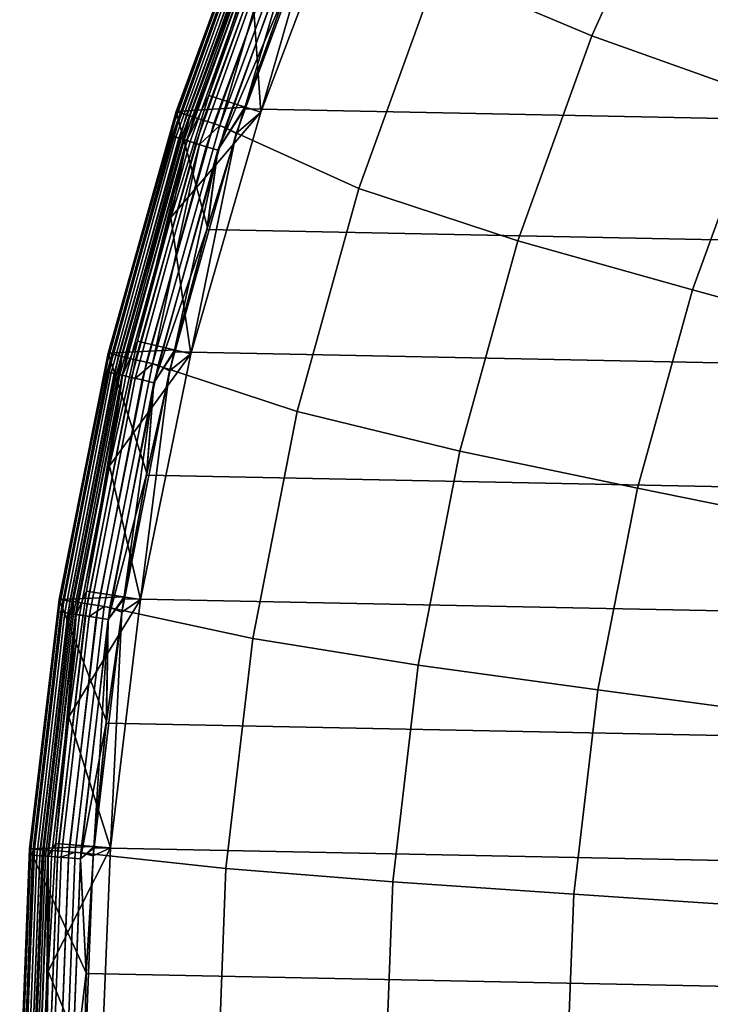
# Model space of a CAD drawing. Header units: metres. Extents: x -25 to 167, y -25 to 25.
# Tile 11 of 135: x -25 to -19.6, y 0.75 to 8.44. Entities that reach past the tile are written whole.
import ezdxf

# ---------------------------------------------------------------- set-up
doc = ezdxf.new("R2010")
doc.units = ezdxf.units.M
doc.layers.add('solid_12_061_372_XXX', color=7, linetype='CONTINUOUS')

msp = doc.modelspace()

# ---------------------------------------------------------------- linework, layer by layer
at = {"layer": 'solid_12_061_372_XXX'}
for points in [[(-20.988491, 10.473876, 115.189415), (-21.733274, 8.82517, 115.189415), (-20.526505, 8.316357, 116.787193), (-19.826075, 9.870457, 116.787193)], [(-20.526505, 8.316357, 116.787193), (-19.188953, 7.840837, 118.289413), (-18.523539, 9.30447, 118.289413), (-19.826075, 9.870457, 116.787193)], [(-23.776413, 7.725423, 99), (-23.096989, 9.567084, 99), (-23.096992, 9.567077), (-23.776447, 7.725317)], [(-22.908369, 8.68611), (-23.238873, 7.759125), (-23.776447, 7.725317), (-23.096992, 9.567077)], [(-23.096989, 9.567086, -99.5), (-23.776413, 7.725425, -99.5), (-23.776413, 7.725425, -0.5), (-23.096989, 9.567086, -0.5)], [(-23.178757, 9.341878, -0.403033), (-23.096989, 9.567086, -0.5), (-23.776413, 7.725425, -0.5)], [(-23.17865, 9.341835, -99.597542), (-23.776413, 7.725425, -99.5), (-23.096989, 9.567086, -99.5)], [(-23.767385, 7.722491, 99.09697), (-23.088219, 9.563453, 99.09697), (-23.096989, 9.567084, 99), (-23.776413, 7.725423, 99)], [(-23.095371, 9.56639, 100.201744), (-23.774746, 7.724858, 100.201744), (-23.670956, 7.691155, 112.706161), (-22.994547, 9.524643, 112.706161)], [(-23.179958, 9.342362, 100.149643), (-23.774746, 7.724858, 100.201744), (-23.095371, 9.56639, 100.201744)], [(-23.088219, 9.563453, 99.09697), (-23.767385, 7.722491, 99.09697), (-23.740395, 7.713722, 99.190887), (-23.061998, 9.552592, 99.190887)], [(-23.061998, 9.552592, 99.190887), (-23.740395, 7.713722, 99.190887), (-23.69648, 7.699453, 99.277458), (-23.019339, 9.534923, 99.277458)], [(-22.420433, 9.550691, 100), (-23.115332, 7.719113, 100), (-23.188396, 8.78915, 100)], [(-23.115332, 7.719113, 100), (-22.420433, 9.550691, 100), (-22.420496, 9.550552, 99.5), (-23.115343, 7.719089, 99.5)], [(-23.115343, 7.719089, 99.5), (-22.420496, 9.550552, 99.5), (-22.641752, 9.359539, 99.5)], [(-22.544508, 9.590543, -100), (22.91305, 8.673883, -100), (23.243122, 7.746321, -100), (-22.91305, 8.673883, -100)], [(-23.019339, 9.534923, 99.277458), (-23.69648, 7.699453, 99.277458), (-23.637331, 7.680235, 99.353348), (-22.961882, 9.511123, 99.353348)], [(-23.068775, 9.297551, 112.919861), (-22.994547, 9.524643, 112.706161), (-23.670956, 7.691155, 112.706161)], [(-22.961882, 9.511123, 99.353348), (-23.637331, 7.680235, 99.353348), (-23.565229, 7.656807, 99.415627), (-22.89184, 9.48211, 99.415627)], [(-22.89184, 9.48211, 99.415627), (-23.565229, 7.656807, 99.415627), (-23.482948, 7.630072, 99.461899), (-22.811909, 9.449002, 99.461899)], [(-22.811909, 9.449002, 99.461899), (-23.482948, 7.630072, 99.461899), (-23.393656, 7.601059, 99.490395), (-22.725168, 9.413073, 99.490395)], [(-22.766394, 9.430139, 113.5177), (-23.436092, 7.614843, 113.5177), (-22.34878, 7.123967, 115.189415), (-21.733274, 8.82517, 115.189415)], [(-22.953003, 9.250892, 113.330261), (-23.436092, 7.614843, 113.5177), (-22.766394, 9.430139, 113.5177)], [(-22.725168, 9.413073, 99.490395), (-23.393656, 7.601059, 99.490395), (-23.306927, 7.552295, 99.5), (-22.641752, 9.359539, 99.5)], [(-23.179958, 9.342362, 100.149643), (-23.827095, 7.540542, 100.149643), (-23.774746, 7.724858, 100.201744)], [(-23.161596, 9.334962, 100.100967), (-23.80822, 7.534568, 100.100967), (-23.827095, 7.540542, 100.149643), (-23.179958, 9.342362, 100.149643)], [(-23.178757, 9.341878, -0.403033), (-23.776413, 7.725425, -0.5), (-23.825859, 7.540151, -0.403033)], [(-23.178757, 9.341878, -0.403033), (-23.825859, 7.540151, -0.403033), (-23.798801, 7.531588, -0.309112), (-23.152433, 9.331269, -0.309112)], [(-23.17865, 9.341835, -99.597542), (-23.82575, 7.540116, -99.597542), (-23.776413, 7.725425, -99.5)], [(-23.152225, 9.331185, -99.691429), (-23.798588, 7.53152, -99.691429), (-23.82575, 7.540116, -99.597542), (-23.17865, 9.341835, -99.597542)], [(-23.132107, 9.323076, 100.05912), (-23.777906, 7.524975, 100.05912), (-23.80822, 7.534568, 100.100967), (-23.161596, 9.334962, 100.100967)], [(-23.152433, 9.331269, -0.309112), (-23.798801, 7.531588, -0.309112), (-23.75478, 7.517656, -0.222541), (-23.109608, 9.314009, -0.222541)], [(-23.109304, 9.313887, -99.777946), (-23.754467, 7.517558, -99.777946), (-23.798588, 7.53152, -99.691429), (-23.152225, 9.331185, -99.691429)], [(-23.093525, 9.307527, 100.027008), (-23.738249, 7.512424, 100.027008), (-23.777906, 7.524975, 100.05912), (-23.132107, 9.323076, 100.05912)], [(-23.109608, 9.314009, -0.222541), (-23.75478, 7.517656, -0.222541), (-23.695486, 7.498892, -0.146655), (-23.051926, 9.29076, -0.146655)], [(-23.051538, 9.290605, -99.85376), (-23.695089, 7.498766, -99.85376), (-23.754467, 7.517558, -99.777946), (-23.109304, 9.313887, -99.777946)], [(-23.115343, 7.719089, 99.5), (-22.641752, 9.359539, 99.5), (-23.306927, 7.552295, 99.5)], [(-23.048517, 9.289388, 100.006836), (-23.691984, 7.497784, 100.006836), (-23.738249, 7.512424, 100.027008), (-23.093525, 9.307527, 100.027008)], [(-23.068775, 9.297551, 112.919861), (-23.670956, 7.691155, 112.706161), (-23.712807, 7.504373, 112.919861)], [(-23.068775, 9.297551, 112.919861), (-23.712807, 7.504373, 112.919861), (-23.667364, 7.489992, 113.129547), (-23.024567, 9.279734, 113.129547)], [(-23.051926, 9.29076, -0.146655), (-23.695486, 7.498892, -0.146655), (-23.623207, 7.476017, -0.084374), (-22.981607, 9.26242, -0.084374)], [(-22.981153, 9.262237, -99.915955), (-23.62274, 7.47587, -99.915955), (-23.695089, 7.498766, -99.85376), (-23.051538, 9.290605, -99.85376)], [(-23.048517, 9.289388, 100.006836), (-23.522385, 7.851284, 100), (-23.691984, 7.497784, 100.006836)], [(-23.024567, 9.279734, 113.129547), (-23.667364, 7.489992, 113.129547), (-23.593803, 7.466712, 113.330261), (-22.953003, 9.250892, 113.330261)], [(-22.981607, 9.26242, -0.084374), (-23.623207, 7.476017, -0.084374), (-23.540722, 7.449914, -0.038098), (-22.901363, 9.230079, -0.038098)], [(-22.90086, 9.229876, -99.962128), (-23.540203, 7.449749, -99.962128), (-23.62274, 7.47587, -99.915955), (-22.981153, 9.262237, -99.915955)], [(-22.953003, 9.250892, 113.330261), (-23.593803, 7.466712, 113.330261), (-23.436092, 7.614843, 113.5177)], [(-23.048517, 9.289388, 100.006836), (-23.188396, 8.78915, 100), (-23.522385, 7.851284, 100)], [(-22.901363, 9.230079, -0.038098), (-23.540722, 7.449914, -0.038098), (-23.45121, 7.421586, -0.009607), (-22.814283, 9.194983, -0.009607)], [(-22.813747, 9.194766, -99.990509), (-23.450661, 7.421412, -99.990509), (-23.540203, 7.449749, -99.962128), (-22.90086, 9.229876, -99.962128)], [(-22.814283, 9.194983, -0.009607), (-23.45121, 7.421586, -0.009607), (-22.908369, 8.68611)], [(-22.813747, 9.194766, -99.990509), (-23.243122, 7.746321, -100), (-23.450661, 7.421412, -99.990509)], [(-22.813747, 9.194766, -99.990509), (-22.91305, 8.673883, -100), (-23.243122, 7.746321, -100)], [(-23.115332, 7.719113, 100), (-23.522385, 7.851284, 100), (-23.188396, 8.78915, 100)], [(-21.733274, 8.82517, 115.189415), (-22.34878, 7.123967, 115.189415), (-21.10533, 6.712989, 116.787193), (-20.526505, 8.316357, 116.787193)], [(-23.45121, 7.421586, -0.009607), (-23.238873, 7.759125), (-22.908369, 8.68611)], [(-22.91305, 8.673883, -100), (23.243122, 7.746321, -100), (23.535868, 6.803498, -100), (-23.243122, 7.746321, -100)], [(-21.10533, 6.712989, 116.787193), (-19.738928, 6.330033, 118.289413), (-19.188953, 7.840837, 118.289413), (-20.526505, 8.316357, 116.787193)], [(-23.115332, 7.719113, 100), (-23.819368, 6.896681, 100), (-23.522385, 7.851284, 100)], [(-23.691984, 7.497784, 100.006836), (-23.522385, 7.851284, 100), (-23.819368, 6.896681, 100)], [(-19.738928, 6.330033, 118.289413), (-18.271309, 5.929227, 119.68869), (-17.750463, 7.342855, 119.68869), (-19.188953, 7.840837, 118.289413)], [(-24.309248, 5.836133, 99), (-23.776413, 7.725423, 99), (-23.776447, 7.725317), (-24.309261, 5.836058)], [(-23.531971, 6.817761), (-23.787748, 5.862789), (-24.309261, 5.836058), (-23.776447, 7.725317)], [(-23.776413, 7.725425, -99.5), (-24.309248, 5.836134, -99.5), (-24.309248, 5.836134, -0.5), (-23.776413, 7.725425, -0.5)], [(-23.825859, 7.540151, -0.403033), (-23.776413, 7.725425, -0.5), (-24.309248, 5.836134, -0.5)], [(-23.82575, 7.540116, -99.597542), (-24.309248, 5.836134, -99.5), (-23.776413, 7.725425, -99.5)], [(-24.300018, 5.833918, 99.09697), (-23.767385, 7.722491, 99.09697), (-23.776413, 7.725423, 99), (-24.309248, 5.836133, 99)], [(-23.774746, 7.724858, 100.201744), (-24.307541, 5.835702, 100.201744), (-24.201427, 5.810246, 112.706161), (-23.670956, 7.691155, 112.706161)], [(-23.827095, 7.540542, 100.149643), (-24.307541, 5.835702, 100.201744), (-23.774746, 7.724858, 100.201744)], [(-23.767385, 7.722491, 99.09697), (-24.300018, 5.833918, 99.09697), (-24.272421, 5.827293, 99.190887), (-23.740395, 7.713722, 99.190887)], [(-23.740395, 7.713722, 99.190887), (-24.272421, 5.827293, 99.190887), (-24.227524, 5.816514, 99.277458), (-23.69648, 7.699453, 99.277458)], [(-23.69648, 7.699453, 99.277458), (-24.227524, 5.816514, 99.277458), (-24.167049, 5.801995, 99.353348), (-23.637331, 7.680235, 99.353348)], [(-23.115332, 7.719113, 100), (-23.661968, 5.830782, 100), (-23.819368, 6.896681, 100)], [(-23.238873, 7.759125), (-23.531971, 6.817761), (-23.776447, 7.725317)], [(-23.661968, 5.830782, 100), (-23.115332, 7.719113, 100), (-23.115343, 7.719089, 99.5), (-23.661943, 5.830927, 99.5)], [(-23.661943, 5.830927, 99.5), (-23.115343, 7.719089, 99.5), (-23.306927, 7.552295, 99.5)], [(-23.243122, 7.746321, -100), (23.535868, 6.803498, -100), (23.791313, 5.846748, -100), (-23.535868, 6.803498, -100)], [(-23.450661, 7.421412, -99.990509), (-23.243122, 7.746321, -100), (-23.535868, 6.803498, -100)], [(-23.45121, 7.421586, -0.009607), (-23.531971, 6.817761), (-23.238873, 7.759125)], [(-23.712807, 7.504373, 112.919861), (-23.670956, 7.691155, 112.706161), (-24.201427, 5.810246, 112.706161)], [(-23.637331, 7.680235, 99.353348), (-24.167049, 5.801995, 99.353348), (-24.093332, 5.784297, 99.415627), (-23.565229, 7.656807, 99.415627)], [(-23.565229, 7.656807, 99.415627), (-24.093332, 5.784297, 99.415627), (-24.009207, 5.764101, 99.461899), (-23.482948, 7.630072, 99.461899)], [(-23.482948, 7.630072, 99.461899), (-24.009207, 5.764101, 99.461899), (-23.917913, 5.742183, 99.490395), (-23.393656, 7.601059, 99.490395)], [(-23.436092, 7.614843, 113.5177), (-23.9613, 5.752596, 113.5177), (-22.831343, 5.380389, 115.189415), (-22.34878, 7.123967, 115.189415)], [(-23.593803, 7.466712, 113.330261), (-23.9613, 5.752596, 113.5177), (-23.436092, 7.614843, 113.5177)], [(-23.393656, 7.601059, 99.490395), (-23.917913, 5.742183, 99.490395), (-23.828304, 5.697515, 99.5), (-23.306927, 7.552295, 99.5)], [(-23.661943, 5.830927, 99.5), (-23.306927, 7.552295, 99.5), (-23.828304, 5.697515, 99.5)], [(-23.827095, 7.540542, 100.149643), (-24.334404, 5.69447, 100.149643), (-24.307541, 5.835702, 100.201744)], [(-23.80822, 7.534568, 100.100967), (-24.315126, 5.689959, 100.100967), (-24.334404, 5.69447, 100.149643), (-23.827095, 7.540542, 100.149643)], [(-23.825859, 7.540151, -0.403033), (-24.309248, 5.836134, -0.5), (-24.333143, 5.694175, -0.403033)], [(-23.825859, 7.540151, -0.403033), (-24.333143, 5.694175, -0.403033), (-24.30551, 5.687708, -0.309112), (-23.798801, 7.531588, -0.309112)], [(-23.82575, 7.540116, -99.597542), (-24.333031, 5.694149, -99.597542), (-24.309248, 5.836134, -99.5)], [(-23.798588, 7.53152, -99.691429), (-24.30529, 5.687657, -99.691429), (-24.333031, 5.694149, -99.597542), (-23.82575, 7.540116, -99.597542)], [(-23.777906, 7.524975, 100.05912), (-24.284168, 5.682714, 100.05912), (-24.315126, 5.689959, 100.100967), (-23.80822, 7.534568, 100.100967)], [(-23.798801, 7.531588, -0.309112), (-24.30551, 5.687708, -0.309112), (-24.26055, 5.677187, -0.222541), (-23.75478, 7.517656, -0.222541)], [(-23.754467, 7.517558, -99.777946), (-24.260231, 5.677113, -99.777946), (-24.30529, 5.687657, -99.691429), (-23.798588, 7.53152, -99.691429)], [(-23.738249, 7.512424, 100.027008), (-24.243666, 5.673236, 100.027008), (-24.284168, 5.682714, 100.05912), (-23.777906, 7.524975, 100.05912)], [(-23.75478, 7.517656, -0.222541), (-24.26055, 5.677187, -0.222541), (-24.199993, 5.663017, -0.146655), (-23.695486, 7.498892, -0.146655)], [(-23.695089, 7.498766, -99.85376), (-24.199589, 5.662922, -99.85376), (-24.260231, 5.677113, -99.777946), (-23.754467, 7.517558, -99.777946)], [(-23.691984, 7.497784, 100.006836), (-24.196417, 5.66218, 100.006836), (-24.243666, 5.673236, 100.027008), (-23.738249, 7.512424, 100.027008)], [(-23.712807, 7.504373, 112.919861), (-24.201427, 5.810246, 112.706161), (-24.217684, 5.667156, 112.919861)], [(-23.712807, 7.504373, 112.919861), (-24.217684, 5.667156, 112.919861), (-24.171272, 5.656296, 113.129547), (-23.667364, 7.489992, 113.129547)], [(-23.695486, 7.498892, -0.146655), (-24.199993, 5.663017, -0.146655), (-24.126175, 5.645742, -0.084374), (-23.623207, 7.476017, -0.084374)], [(-23.62274, 7.47587, -99.915955), (-24.125698, 5.645631, -99.915955), (-24.199589, 5.662922, -99.85376), (-23.695089, 7.498766, -99.85376)], [(-23.691984, 7.497784, 100.006836), (-24.078358, 5.929434, 100), (-24.196417, 5.66218, 100.006836)], [(-23.667364, 7.489992, 113.129547), (-24.171272, 5.656296, 113.129547), (-24.096146, 5.638715, 113.330261), (-23.593803, 7.466712, 113.330261)], [(-23.623207, 7.476017, -0.084374), (-24.126175, 5.645742, -0.084374), (-24.041935, 5.626029, -0.038098), (-23.540722, 7.449914, -0.038098)], [(-23.540203, 7.449749, -99.962128), (-24.041405, 5.625906, -99.962128), (-24.125698, 5.645631, -99.915955), (-23.62274, 7.47587, -99.915955)], [(-23.593803, 7.466712, 113.330261), (-24.096146, 5.638715, 113.330261), (-23.9613, 5.752596, 113.5177)], [(-23.691984, 7.497784, 100.006836), (-23.819368, 6.896681, 100), (-24.078358, 5.929434, 100)], [(-23.540722, 7.449914, -0.038098), (-24.041935, 5.626029, -0.038098), (-23.950518, 5.604637, -0.009607), (-23.45121, 7.421586, -0.009607)], [(-23.450661, 7.421412, -99.990509), (-23.949955, 5.604506, -99.990509), (-24.041405, 5.625906, -99.962128), (-23.540203, 7.449749, -99.962128)], [(-23.45121, 7.421586, -0.009607), (-23.950518, 5.604637, -0.009607), (-23.531971, 6.817761)], [(-23.450661, 7.421412, -99.990509), (-23.791313, 5.846748, -100), (-23.949955, 5.604506, -99.990509)], [(-23.450661, 7.421412, -99.990509), (-23.535868, 6.803498, -100), (-23.791313, 5.846748, -100)], [(-22.34878, 7.123967, 115.189415), (-22.831343, 5.380389, 115.189415), (-21.559122, 5.069852, 116.787193), (-21.10533, 6.712989, 116.787193)], [(-23.661968, 5.830782, 100), (-24.078358, 5.929434, 100), (-23.819368, 6.896681, 100)], [(-23.950518, 5.604637, -0.009607), (-23.787748, 5.862789), (-23.531971, 6.817761)], [(-23.535868, 6.803498, -100), (23.791313, 5.846748, -100), (24.008224, 4.881725, -100), (-23.791313, 5.846748, -100)], [(-21.559122, 5.069852, 116.787193), (-20.170156, 4.781149, 118.289413), (-19.738928, 6.330033, 118.289413), (-21.10533, 6.712989, 116.787193)], [(-20.170156, 4.781149, 118.289413), (-18.679771, 4.479128, 119.68869), (-18.271309, 5.929227, 119.68869), (-19.738928, 6.330033, 118.289413)], [(-23.661968, 5.830782, 100), (-24.2981, 4.954376, 100), (-24.078358, 5.929434, 100)], [(-24.196417, 5.66218, 100.006836), (-24.078358, 5.929434, 100), (-24.2981, 4.954376, 100)], [(-23.787748, 5.862789), (-24.005032, 4.898848), (-24.309261, 5.836058)], [(-23.950518, 5.604637, -0.009607), (-24.005032, 4.898848), (-23.787748, 5.862789)], [(-24.309248, 5.836134, -99.5), (-24.692209, 3.910862, -99.5), (-24.692209, 3.910862, -0.5), (-24.309248, 5.836134, -0.5)], [(-24.333143, 5.694175, -0.403033), (-24.309248, 5.836134, -0.5), (-24.692209, 3.910862, -0.5)], [(-24.333031, 5.694149, -99.597542), (-24.692209, 3.910862, -99.5), (-24.309248, 5.836134, -99.5)], [(-24.692209, 3.910861, 99), (-24.309248, 5.836133, 99), (-24.309261, 5.836058), (-24.692198, 3.910898)], [(-24.682833, 3.909377, 99.09697), (-24.300018, 5.833918, 99.09697), (-24.309248, 5.836133, 99), (-24.692209, 3.910861, 99)], [(-24.005032, 4.898848), (-24.182653, 3.930542), (-24.692198, 3.910898), (-24.309261, 5.836058)], [(-24.307541, 5.835702, 100.201744), (-24.690472, 3.91057, 100.201744), (-24.582689, 3.893515, 112.706161), (-24.201427, 5.810246, 112.706161)], [(-24.334404, 5.69447, 100.149643), (-24.690472, 3.91057, 100.201744), (-24.307541, 5.835702, 100.201744)], [(-24.300018, 5.833918, 99.09697), (-24.682833, 3.909377, 99.09697), (-24.654802, 3.904937, 99.190887), (-24.272421, 5.827293, 99.190887)], [(-24.272421, 5.827293, 99.190887), (-24.654802, 3.904937, 99.190887), (-24.609196, 3.897714, 99.277458), (-24.227524, 5.816514, 99.277458)], [(-24.227524, 5.816514, 99.277458), (-24.609196, 3.897714, 99.277458), (-24.547771, 3.887985, 99.353348), (-24.167049, 5.801995, 99.353348)], [(-24.580441, 3.796682, 112.919861), (-24.217684, 5.667156, 112.919861), (-24.201427, 5.810246, 112.706161), (-24.582689, 3.893515, 112.706161)], [(-24.167049, 5.801995, 99.353348), (-24.547771, 3.887985, 99.353348), (-24.472891, 3.876125, 99.415627), (-24.093332, 5.784297, 99.415627)], [(-24.093332, 5.784297, 99.415627), (-24.472891, 3.876125, 99.415627), (-24.38744, 3.862591, 99.461899), (-24.009207, 5.764101, 99.461899)], [(-23.661968, 5.830782, 100), (-24.054447, 3.910663, 100), (-24.2981, 4.954376, 100)], [(-24.054447, 3.910663, 100), (-23.661968, 5.830782, 100), (-23.661943, 5.830927, 99.5), (-24.054407, 3.910892, 99.5)], [(-24.054407, 3.910892, 99.5), (-23.661943, 5.830927, 99.5), (-23.828304, 5.697515, 99.5)], [(-23.791313, 5.846748, -100), (24.008224, 4.881725, -100), (24.185375, 3.914038, -100), (-24.008224, 4.881725, -100)], [(-23.949955, 5.604506, -99.990509), (-23.791313, 5.846748, -100), (-24.008224, 4.881725, -100)], [(-24.457083, 3.777628, 113.330261), (-24.338778, 3.854882, 113.5177), (-23.9613, 5.752596, 113.5177), (-24.096146, 5.638715, 113.330261)], [(-24.009207, 5.764101, 99.461899), (-24.38744, 3.862591, 99.461899), (-24.294708, 3.847904, 99.490395), (-23.917913, 5.742183, 99.490395)], [(-23.9613, 5.752596, 113.5177), (-24.338778, 3.854882, 113.5177), (-23.178097, 3.604806, 115.189415), (-22.831343, 5.380389, 115.189415)], [(-23.917913, 5.742183, 99.490395), (-24.294708, 3.847904, 99.490395), (-24.201902, 3.810213, 99.5), (-23.828304, 5.697515, 99.5)], [(-24.054407, 3.910892, 99.5), (-23.828304, 5.697515, 99.5), (-24.201902, 3.810213, 99.5)], [(-24.334404, 5.69447, 100.149643), (-24.69891, 3.814981, 100.149643), (-24.690472, 3.91057, 100.201744)], [(-24.315126, 5.689959, 100.100967), (-24.679344, 3.811959, 100.100967), (-24.69891, 3.814981, 100.149643), (-24.334404, 5.69447, 100.149643)], [(-24.333143, 5.694175, -0.403033), (-24.692209, 3.910862, -0.5), (-24.69763, 3.814783, -0.403033)], [(-24.333143, 5.694175, -0.403033), (-24.69763, 3.814783, -0.403033), (-24.669582, 3.810451, -0.309112), (-24.30551, 5.687708, -0.309112)], [(-24.333031, 5.694149, -99.597542), (-24.697515, 3.814765, -99.597542), (-24.692209, 3.910862, -99.5)], [(-24.30529, 5.687657, -99.691429), (-24.669359, 3.810416, -99.691429), (-24.697515, 3.814765, -99.597542), (-24.333031, 5.694149, -99.597542)], [(-24.284168, 5.682714, 100.05912), (-24.647921, 3.807105, 100.05912), (-24.679344, 3.811959, 100.100967), (-24.315126, 5.689959, 100.100967)], [(-24.30551, 5.687708, -0.309112), (-24.669582, 3.810451, -0.309112), (-24.623949, 3.803402, -0.222541), (-24.26055, 5.677187, -0.222541)], [(-24.260231, 5.677113, -99.777946), (-24.623625, 3.803352, -99.777946), (-24.669359, 3.810416, -99.691429), (-24.30529, 5.687657, -99.691429)], [(-24.243666, 5.673236, 100.027008), (-24.606813, 3.800756, 100.027008), (-24.647921, 3.807105, 100.05912), (-24.284168, 5.682714, 100.05912)], [(-24.26055, 5.677187, -0.222541), (-24.623949, 3.803402, -0.222541), (-24.562487, 3.793909, -0.146655), (-24.199993, 5.663017, -0.146655)], [(-24.199589, 5.662922, -99.85376), (-24.562075, 3.793845, -99.85376), (-24.623625, 3.803352, -99.777946), (-24.260231, 5.677113, -99.777946)], [(-24.196417, 5.66218, 100.006836), (-24.558855, 3.793348, 100.006836), (-24.606813, 3.800756, 100.027008), (-24.243666, 5.673236, 100.027008)], [(-24.217684, 5.667156, 112.919861), (-24.580441, 3.796682, 112.919861), (-24.533335, 3.789406, 113.129547), (-24.171272, 5.656296, 113.129547)], [(-24.199993, 5.663017, -0.146655), (-24.562487, 3.793909, -0.146655), (-24.487562, 3.782336, -0.084374), (-24.126175, 5.645742, -0.084374)], [(-24.125698, 5.645631, -99.915955), (-24.487078, 3.782261, -99.915955), (-24.562075, 3.793845, -99.85376), (-24.199589, 5.662922, -99.85376)], [(-24.196417, 5.66218, 100.006836), (-24.477451, 3.975923, 100), (-24.558855, 3.793348, 100.006836)], [(-24.171272, 5.656296, 113.129547), (-24.533335, 3.789406, 113.129547), (-24.457083, 3.777628, 113.330261), (-24.096146, 5.638715, 113.330261)], [(-24.126175, 5.645742, -0.084374), (-24.487562, 3.782336, -0.084374), (-24.40206, 3.76913, -0.038098), (-24.041935, 5.626029, -0.038098)], [(-24.041405, 5.625906, -99.962128), (-24.401522, 3.769046, -99.962128), (-24.487078, 3.782261, -99.915955), (-24.125698, 5.645631, -99.915955)], [(-24.196417, 5.66218, 100.006836), (-24.2981, 4.954376, 100), (-24.477451, 3.975923, 100)], [(-24.041935, 5.626029, -0.038098), (-24.40206, 3.76913, -0.038098), (-24.309273, 3.754798, -0.009607), (-23.950518, 5.604637, -0.009607)], [(-23.949955, 5.604506, -99.990509), (-24.308701, 3.754709, -99.990509), (-24.401522, 3.769046, -99.962128), (-24.041405, 5.625906, -99.962128)], [(-23.950518, 5.604637, -0.009607), (-24.309273, 3.754798, -0.009607), (-24.005032, 4.898848)], [(-23.949955, 5.604506, -99.990509), (-24.185375, 3.914038, -100), (-24.308701, 3.754709, -99.990509)], [(-23.949955, 5.604506, -99.990509), (-24.008224, 4.881725, -100), (-24.185375, 3.914038, -100)], [(-22.831343, 5.380389, 115.189415), (-23.178097, 3.604806, 115.189415), (-21.885195, 3.39668, 116.787193), (-21.559122, 5.069852, 116.787193)], [(-21.885195, 3.39668, 116.787193), (-20.480043, 3.203503, 118.289413), (-20.170156, 4.781149, 118.289413), (-21.559122, 5.069852, 116.787193)], [(-24.054447, 3.910663, 100), (-24.477451, 3.975923, 100), (-24.2981, 4.954376, 100)], [(-24.309273, 3.754798, -0.009607), (-24.182653, 3.930542), (-24.005032, 4.898848)], [(-24.008224, 4.881725, -100), (24.185375, 3.914038, -100), (24.322809, 2.943475, -100), (-24.185375, 3.914038, -100)], [(-20.480043, 3.203503, 118.289413), (-18.973339, 3.00148, 119.68869), (-18.679771, 4.479128, 119.68869), (-20.170156, 4.781149, 118.289413)], [(-24.182653, 3.930542), (-24.32066, 2.957697), (-24.692198, 3.910898)], [(-24.054447, 3.910663, 100), (-24.616938, 2.992047, 100), (-24.477451, 3.975923, 100)], [(-24.558855, 3.793348, 100.006836), (-24.477451, 3.975923, 100), (-24.616938, 2.992047, 100)], [(-24.309273, 3.754798, -0.009607), (-24.32066, 2.957697), (-24.182653, 3.930542)], [(-24.922934, 1.961477, 99), (-24.692209, 3.910861, 99), (-24.692198, 3.910898), (-24.922924, 1.961574)], [(-24.692209, 3.910862, -99.5), (-24.922934, 1.961477, -99.5), (-24.922934, 1.961477, -0.5), (-24.692209, 3.910862, -0.5)], [(-24.69763, 3.814783, -0.403033), (-24.692209, 3.910862, -0.5), (-24.922934, 1.961477, -0.5)], [(-24.697515, 3.814765, -99.597542), (-24.922934, 1.961477, -99.5), (-24.692209, 3.910862, -99.5)], [(-24.913469, 1.960733, 99.09697), (-24.682833, 3.909377, 99.09697), (-24.692209, 3.910861, 99), (-24.922934, 1.961477, 99)], [(-24.32066, 2.957697), (-24.419554, 1.978325), (-24.922924, 1.961574), (-24.692198, 3.910898)], [(-24.690472, 3.91057, 100.201744), (-24.921179, 1.96133, 100.201744), (-24.812389, 1.952778, 112.706161), (-24.582689, 3.893515, 112.706161)], [(-24.69891, 3.814981, 100.149643), (-24.921179, 1.96133, 100.201744), (-24.690472, 3.91057, 100.201744)], [(-24.682833, 3.909377, 99.09697), (-24.913469, 1.960733, 99.09697), (-24.885178, 1.958506, 99.190887), (-24.654802, 3.904937, 99.190887)], [(-24.654802, 3.904937, 99.190887), (-24.885178, 1.958506, 99.190887), (-24.839146, 1.954883, 99.277458), (-24.609196, 3.897714, 99.277458)], [(-24.609196, 3.897714, 99.277458), (-24.839146, 1.954883, 99.277458), (-24.777145, 1.950004, 99.353348), (-24.547771, 3.887985, 99.353348)], [(-24.79895, 1.903928, 112.919861), (-24.580441, 3.796682, 112.919861), (-24.582689, 3.893515, 112.706161), (-24.812389, 1.952778, 112.706161)], [(-24.547771, 3.887985, 99.353348), (-24.777145, 1.950004, 99.353348), (-24.701567, 1.944055, 99.415627), (-24.472891, 3.876125, 99.415627)], [(-24.472891, 3.876125, 99.415627), (-24.701567, 1.944055, 99.415627), (-24.615316, 1.937267, 99.461899), (-24.38744, 3.862591, 99.461899)], [(-24.674496, 1.894373, 113.330261), (-24.5662, 1.933402, 113.5177), (-24.338778, 3.854882, 113.5177), (-24.457083, 3.777628, 113.330261)], [(-24.054447, 3.910663, 100), (-24.290043, 1.968971, 100), (-24.616938, 2.992047, 100)], [(-24.38744, 3.862591, 99.461899), (-24.615316, 1.937267, 99.461899), (-24.521719, 1.929901, 99.490395), (-24.294708, 3.847904, 99.490395)], [(-24.338778, 3.854882, 113.5177), (-24.5662, 1.933402, 113.5177), (-23.386978, 1.80778, 115.189415), (-23.178097, 3.604806, 115.189415)], [(-24.185375, 3.914038, -100), (24.322809, 2.943475, -100), (24.421059, 1.967614, -100), (-24.322809, 2.943475, -100)], [(-24.308701, 3.754709, -99.990509), (-24.185375, 3.914038, -100), (-24.322809, 2.943475, -100)], [(-24.290043, 1.968971, 100), (-24.054447, 3.910663, 100), (-24.054407, 3.910892, 99.5), (-24.29001, 1.969141, 99.5)], [(-24.29001, 1.969141, 99.5), (-24.054407, 3.910892, 99.5), (-24.201902, 3.810213, 99.5)], [(-24.69763, 3.814783, -0.403033), (-24.922934, 1.961477, -0.5), (-24.917181, 1.913005, -0.403033)], [(-24.697515, 3.814765, -99.597542), (-24.917067, 1.912996, -99.597542), (-24.922934, 1.961477, -99.5)], [(-24.69891, 3.814981, 100.149643), (-24.918472, 1.913104, 100.149643), (-24.921179, 1.96133, 100.201744)], [(-24.679344, 3.811959, 100.100967), (-24.898731, 1.911588, 100.100967), (-24.918472, 1.913104, 100.149643), (-24.69891, 3.814981, 100.149643)], [(-24.69763, 3.814783, -0.403033), (-24.917181, 1.913005, -0.403033), (-24.888884, 1.910832, -0.309112), (-24.669582, 3.810451, -0.309112)], [(-24.669359, 3.810416, -99.691429), (-24.888659, 1.910815, -99.691429), (-24.917067, 1.912996, -99.597542), (-24.697515, 3.814765, -99.597542)], [(-24.647921, 3.807105, 100.05912), (-24.867031, 1.909154, 100.05912), (-24.898731, 1.911588, 100.100967), (-24.679344, 3.811959, 100.100967)], [(-24.669582, 3.810451, -0.309112), (-24.888884, 1.910832, -0.309112), (-24.842844, 1.907298, -0.222541), (-24.623949, 3.803402, -0.222541)], [(-24.623625, 3.803352, -99.777946), (-24.842518, 1.907273, -99.777946), (-24.888659, 1.910815, -99.691429), (-24.669359, 3.810416, -99.691429)], [(-24.606813, 3.800756, 100.027008), (-24.825556, 1.90597, 100.027008), (-24.867031, 1.909154, 100.05912), (-24.647921, 3.807105, 100.05912)], [(-24.623949, 3.803402, -0.222541), (-24.842844, 1.907298, -0.222541), (-24.780836, 1.902537, -0.146655), (-24.562487, 3.793909, -0.146655)], [(-24.562075, 3.793845, -99.85376), (-24.78042, 1.902505, -99.85376), (-24.842518, 1.907273, -99.777946), (-24.623625, 3.803352, -99.777946)], [(-24.558855, 3.793348, 100.006836), (-24.777174, 1.902256, 100.006836), (-24.825556, 1.90597, 100.027008), (-24.606813, 3.800756, 100.027008)], [(-24.580441, 3.796682, 112.919861), (-24.79895, 1.903928, 112.919861), (-24.751425, 1.900279, 113.129547), (-24.533335, 3.789406, 113.129547)], [(-24.562487, 3.793909, -0.146655), (-24.780836, 1.902537, -0.146655), (-24.705244, 1.896733, -0.084374), (-24.487562, 3.782336, -0.084374)], [(-24.487078, 3.782261, -99.915955), (-24.704756, 1.896696, -99.915955), (-24.78042, 1.902505, -99.85376), (-24.562075, 3.793845, -99.85376)], [(-24.558855, 3.793348, 100.006836), (-24.7169, 2.001435, 100), (-24.777174, 1.902256, 100.006836)], [(-24.533335, 3.789406, 113.129547), (-24.751425, 1.900279, 113.129547), (-24.674496, 1.894373, 113.330261), (-24.457083, 3.777628, 113.330261)], [(-24.558855, 3.793348, 100.006836), (-24.616938, 2.992047, 100), (-24.7169, 2.001435, 100)], [(-24.487562, 3.782336, -0.084374), (-24.705244, 1.896733, -0.084374), (-24.618982, 1.890111, -0.038098), (-24.40206, 3.76913, -0.038098)], [(-24.401522, 3.769046, -99.962128), (-24.618441, 1.890069, -99.962128), (-24.704756, 1.896696, -99.915955), (-24.487078, 3.782261, -99.915955)], [(-24.294708, 3.847904, 99.490395), (-24.521719, 1.929901, 99.490395), (-24.425762, 1.905886, 99.5), (-24.201902, 3.810213, 99.5)], [(-24.29001, 1.969141, 99.5), (-24.201902, 3.810213, 99.5), (-24.425762, 1.905886, 99.5)], [(-24.40206, 3.76913, -0.038098), (-24.618982, 1.890111, -0.038098), (-24.525372, 1.882924, -0.009607), (-24.309273, 3.754798, -0.009607)], [(-24.308701, 3.754709, -99.990509), (-24.524796, 1.882879, -99.990509), (-24.618441, 1.890069, -99.962128), (-24.401522, 3.769046, -99.962128)], [(-24.309273, 3.754798, -0.009607), (-24.525372, 1.882924, -0.009607), (-24.32066, 2.957697)], [(-24.308701, 3.754709, -99.990509), (-24.421059, 1.967614, -100), (-24.524796, 1.882879, -99.990509)], [(-24.308701, 3.754709, -99.990509), (-24.322809, 2.943475, -100), (-24.421059, 1.967614, -100)], [(-23.178097, 3.604806, 115.189415), (-23.386978, 1.80778, 115.189415), (-22.081614, 1.703386, 116.787193), (-21.885195, 3.39668, 116.787193)], [(-22.081614, 1.703386, 116.787193), (-20.666725, 1.606584, 118.289413), (-20.480043, 3.203503, 118.289413), (-21.885195, 3.39668, 116.787193)], [(-20.666725, 1.606584, 118.289413), (-19.150204, 1.505369, 119.68869), (-18.973339, 3.00148, 119.68869), (-20.480043, 3.203503, 118.289413)], [(-24.290043, 1.968971, 100), (-24.7169, 2.001435, 100), (-24.616938, 2.992047, 100)], [(-24.525372, 1.882924, -0.009607), (-24.419554, 1.978325), (-24.32066, 2.957697)], [(-24.322809, 2.943475, -100), (24.421059, 1.967614, -100), (24.480122, 0.986456, -100), (-24.421059, 1.967614, -100)], [(-24.290043, 1.968971, 100), (-24.777336, 1.004086, 100), (-24.7169, 2.001435, 100)], [(-24.777174, 1.902256, 100.006836), (-24.7169, 2.001435, 100), (-24.777336, 1.004086, 100)], [(-24.479334, 0.992426), (-24.5, 0), (-25, 0), (-24.922924, 1.961574)], [(-25, 0, 99), (-24.922934, 1.961477, 99), (-24.922924, 1.961574), (-25, 0)], [(-24.990507, 0, 99.09697), (-24.913469, 1.960733, 99.09697), (-24.922934, 1.961477, 99), (-25, 0, 99)], [(-24.922934, 1.961477, -99.5), (-25, 0, -99.5), (-25, 0, -0.5), (-24.922934, 1.961477, -0.5)], [(-24.990507, 0, -0.403033), (-24.917181, 1.913005, -0.403033), (-24.922934, 1.961477, -0.5), (-25, 0, -0.5)], [(-24.917067, 1.912996, -99.597542), (-24.990393, 0, -99.597542), (-25, 0, -99.5), (-24.922934, 1.961477, -99.5)], [(-24.921179, 1.96133, 100.201744), (-24.99824, 0, 100.201744), (-24.889114, 0, 112.706161), (-24.812389, 1.952778, 112.706161)], [(-24.918472, 1.913104, 100.149643), (-24.991804, 0, 100.149643), (-24.99824, 0, 100.201744), (-24.921179, 1.96133, 100.201744)], [(-24.913469, 1.960733, 99.09697), (-24.990507, 0, 99.09697), (-24.962128, 0, 99.190887), (-24.885178, 1.958506, 99.190887)], [(-24.885178, 1.958506, 99.190887), (-24.962128, 0, 99.190887), (-24.915953, 0, 99.277458), (-24.839146, 1.954883, 99.277458)], [(-24.419554, 1.978325), (-24.479334, 0.992426), (-24.922924, 1.961574)], [(-24.839146, 1.954883, 99.277458), (-24.915953, 0, 99.277458), (-24.853762, 0, 99.353348), (-24.777145, 1.950004, 99.353348)], [(-24.871929, 0, 112.919861), (-24.79895, 1.903928, 112.919861), (-24.812389, 1.952778, 112.706161), (-24.889114, 0, 112.706161)], [(-24.777145, 1.950004, 99.353348), (-24.853762, 0, 99.353348), (-24.777948, 0, 99.415627), (-24.701567, 1.944055, 99.415627)], [(-24.701567, 1.944055, 99.415627), (-24.777948, 0, 99.415627), (-24.691433, 0, 99.461899), (-24.615316, 1.937267, 99.461899)], [(-24.290043, 1.968971, 100), (-24.370277, 0, 100), (-24.777336, 1.004086, 100)], [(-24.674496, 1.894373, 113.330261), (-24.747108, 0, 113.330261), (-24.642164, 0, 113.5177), (-24.5662, 1.933402, 113.5177)], [(-24.615316, 1.937267, 99.461899), (-24.691433, 0, 99.461899), (-24.597546, 0, 99.490395), (-24.521719, 1.929901, 99.490395)], [(-24.5662, 1.933402, 113.5177), (-24.642164, 0, 113.5177), (-23.456743, 0, 115.189415), (-23.386978, 1.80778, 115.189415)], [(-24.521719, 1.929901, 99.490395), (-24.597546, 0, 99.490395), (-24.5, 0, 99.5), (-24.425762, 1.905886, 99.5)], [(-24.525372, 1.882924, -0.009607), (-24.479334, 0.992426), (-24.419554, 1.978325)], [(-24.524796, 1.882879, -99.990509), (-24.421059, 1.967614, -100), (-24.480122, 0.986456, -100)], [(-24.370277, 0, 99.5), (-24.29001, 1.969141, 99.5), (-24.425762, 1.905886, 99.5), (-24.5, 0, 99.5)], [(-24.421059, 1.967614, -100), (24.480122, 0.986456, -100), (24.5, 0, -100), (-24.480122, 0.986456, -100)], [(-24.370277, 0, 100), (-24.290043, 1.968971, 100), (-24.29001, 1.969141, 99.5), (-24.370277, 0, 99.5)], [(-24.898731, 1.911588, 100.100967), (-24.972004, 0, 100.100967), (-24.991804, 0, 100.149643), (-24.918472, 1.913104, 100.149643)], [(-24.917181, 1.913005, -0.403033), (-24.990507, 0, -0.403033), (-24.962128, 0, -0.309112), (-24.888884, 1.910832, -0.309112)], [(-24.888659, 1.910815, -99.691429), (-24.961903, 0, -99.691429), (-24.990393, 0, -99.597542), (-24.917067, 1.912996, -99.597542)], [(-24.867031, 1.909154, 100.05912), (-24.94021, 0, 100.05912), (-24.972004, 0, 100.100967), (-24.898731, 1.911588, 100.100967)], [(-24.888884, 1.910832, -0.309112), (-24.962128, 0, -0.309112), (-24.915953, 0, -0.222541), (-24.842844, 1.907298, -0.222541)], [(-24.842518, 1.907273, -99.777946), (-24.915627, 0, -99.777946), (-24.961903, 0, -99.691429), (-24.888659, 1.910815, -99.691429)], [(-24.825556, 1.90597, 100.027008), (-24.898613, 0, 100.027008), (-24.94021, 0, 100.05912), (-24.867031, 1.909154, 100.05912)], [(-24.842844, 1.907298, -0.222541), (-24.915953, 0, -0.222541), (-24.853762, 0, -0.146655), (-24.780836, 1.902537, -0.146655)], [(-24.78042, 1.902505, -99.85376), (-24.853346, 0, -99.85376), (-24.915627, 0, -99.777946), (-24.842518, 1.907273, -99.777946)], [(-24.777174, 1.902256, 100.006836), (-24.850088, 0, 100.006836), (-24.898613, 0, 100.027008), (-24.825556, 1.90597, 100.027008)], [(-24.79895, 1.903928, 112.919861), (-24.871929, 0, 112.919861), (-24.824265, 0, 113.129547), (-24.751425, 1.900279, 113.129547)], [(-24.780836, 1.902537, -0.146655), (-24.853762, 0, -0.146655), (-24.777948, 0, -0.084374), (-24.705244, 1.896733, -0.084374)], [(-24.704756, 1.896696, -99.915955), (-24.777458, 0, -99.915955), (-24.853346, 0, -99.85376), (-24.78042, 1.902505, -99.85376)], [(-24.777174, 1.902256, 100.006836), (-24.798246, 0, 100), (-24.850088, 0, 100.006836)], [(-24.751425, 1.900279, 113.129547), (-24.824265, 0, 113.129547), (-24.747108, 0, 113.330261), (-24.674496, 1.894373, 113.330261)], [(-24.777174, 1.902256, 100.006836), (-24.777336, 1.004086, 100), (-24.798246, 0, 100)], [(-24.705244, 1.896733, -0.084374), (-24.777948, 0, -0.084374), (-24.691433, 0, -0.038098), (-24.618982, 1.890111, -0.038098)], [(-24.618441, 1.890069, -99.962128), (-24.690887, 0, -99.962128), (-24.777458, 0, -99.915955), (-24.704756, 1.896696, -99.915955)], [(-24.618982, 1.890111, -0.038098), (-24.691433, 0, -0.038098), (-24.597546, 0, -0.009607), (-24.525372, 1.882924, -0.009607)], [(-24.524796, 1.882879, -99.990509), (-24.596968, 0, -99.990509), (-24.690887, 0, -99.962128), (-24.618441, 1.890069, -99.962128)], [(-24.525372, 1.882924, -0.009607), (-24.597546, 0, -0.009607), (-24.479334, 0.992426)], [(-24.596968, 0, -99.990509), (-24.524796, 1.882879, -99.990509), (-24.480122, 0.986456, -100), (-24.5, 0, -100)], [(-23.386978, 1.80778, 115.189415), (-23.456743, 0, 115.189415), (-22.147217, 0, 116.787193), (-22.081614, 1.703386, 116.787193)], [(-22.081614, 1.703386, 116.787193), (-22.147217, 0, 116.787193), (-20.729076, 0, 118.289413), (-20.666725, 1.606584, 118.289413)], [(-20.666725, 1.606584, 118.289413), (-20.729076, 0, 118.289413), (-19.20928, 0, 119.68869), (-19.150204, 1.505369, 119.68869)], [(-24.370277, 0, 100), (-24.798246, 0, 100), (-24.777336, 1.004086, 100)], [(-24.597546, 0, -0.009607), (-24.5, 0), (-24.479334, 0.992426)], [(-24.480122, 0.986456, -100), (24.5, 0, -100), (24.480122, -0.986456, -100), (-24.5, 0, -100)]]:
    msp.add_3dface(points, dxfattribs=at)

doc.saveas('drawing.dxf')
